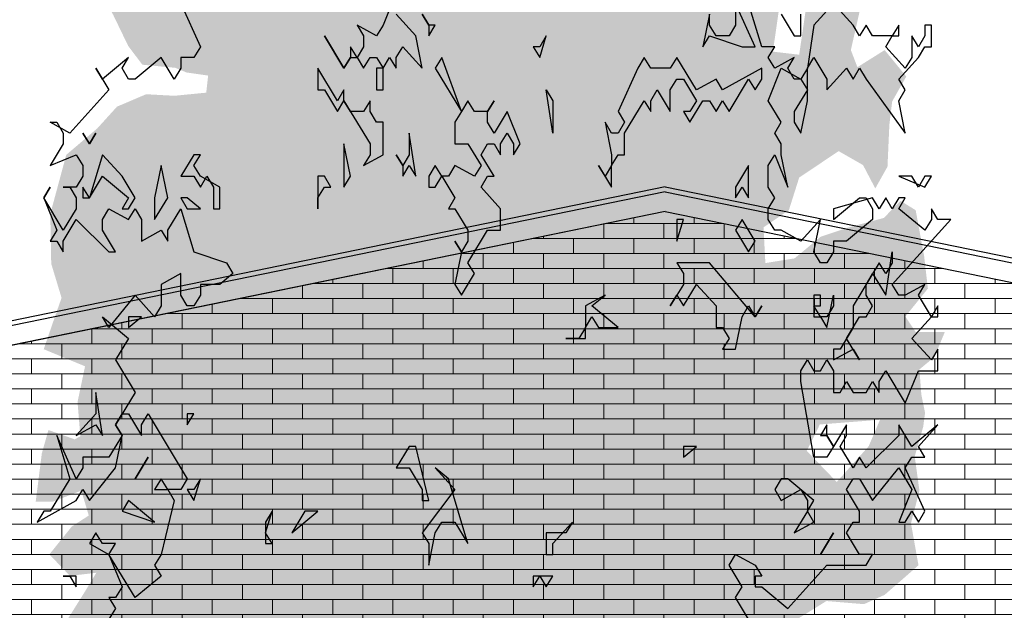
# Model space of a CAD drawing. Extents: x -73 to 183, y -4 to 85.
# Tile 86 of 98: x 108.47 to 112.56, y 3.59 to 6.04. Entities that reach past the tile are written whole.
import ezdxf

# ---------------------------------------------------------------- set-up
doc = ezdxf.new("R2010")
doc.units = 0
doc.header["$MEASUREMENT"] = 0
doc.linetypes.add('Strichlinie', pattern=[0.005644, 0.002822, -0.002822])
for name, color, linetype in [('Ost_Ansicht Schilderwerkstatt_5_P_ZE_SYMBOL', 7, 'Continuous'), ('Ost_Ansicht Schilderwerkstatt_5_R_NT_STAHL', 7, 'Continuous'), ('Ost_Ansicht Schilderwerkstatt_5_R_TR_HIDDEN', 7, 'Continuous'), ('Ost_Ansicht Schilderwerkstatt_5_Schraffuren', 7, 'Continuous')]:
    doc.layers.add(name, color=color, linetype=linetype)

msp = doc.modelspace()

# ---------------------------------------------------------------- hatches: boundary and pattern name
at = {"layer": 'Ost_Ansicht Schilderwerkstatt_5_P_ZE_SYMBOL', "linetype": 'Continuous', "lineweight": 18, "ltscale": 1000}
h = msp.add_hatch(color=255, dxfattribs=at)
h.paths.add_polyline_path([(111.5662, 5.0304), (111.6871, 5.0498), (111.7963, 5.1402), (111.9133, 5.1789), (112.0576, 5.2177), (112.1278, 5.2887), (112.1902, 5.25), (112.2253, 5.0601), (112.2409, 4.9245), (112.1473, 4.8083), (112.1902, 4.7437), (112.3111, 4.7437), (112.2682, 4.6404), (112.2058, 4.5887), (112.2136, 4.4854), (112.2292, 4.4079), (112.2214, 4.3498), (112.1863, 4.2271), (112.2058, 4.085), (112.1707, 3.9494), (112.2019, 3.775), (112.0615, 3.6523), (111.9757, 3.6136), (111.8197, 3.6265), (111.6637, 3.5296), (111.691, 3.3979), (111.6598, 3.0621), (111.5818, 3.0944), (111.4609, 2.9135), (111.4024, 2.8296), (111.2737, 2.8037), (111.1449, 2.7521), (111.0357, 2.5454), (110.9109, 2.5713), (110.8641, 2.6423), (110.7159, 2.3297), (110.634, 2.0133), (110.5599, 1.6969), (110.5326, 1.4644), (110.5482, 1.2177), (110.4312, 1.2707), (110.3415, 1.2177), (110.2354, 1.2177), (110.2198, 1.4644), (110.1496, 1.7937), (110.0989, 1.981), (110.0482, 2.207), (110.0209, 2.3685), (109.9819, 2.5364), (109.9273, 2.6333), (109.8649, 2.756), (109.7947, 2.8593), (109.6972, 2.8787), (109.6348, 2.8722), (109.6387, 2.9432), (109.5958, 2.9755), (109.4632, 2.9174), (109.4203, 2.8593), (109.354, 2.9109), (109.3306, 2.9626), (109.2994, 2.9045), (109.3033, 2.756), (109.2409, 2.9368), (109.1785, 3.0466), (109.1434, 2.8722), (109.1083, 2.7947), (109.0225, 2.827), (109.0264, 2.9949), (108.9444, 3.0143), (108.882, 3.0207), (108.8781, 3.2016), (108.8001, 3.208), (108.7377, 3.2016), (108.6948, 3.3178), (108.7494, 3.4017), (108.6831, 3.4534), (108.6324, 3.4922), (108.7416, 3.6665), (108.7884, 3.744), (108.6792, 3.7311), (108.5934, 3.8202), (108.687, 3.9365), (108.7572, 3.9817), (108.726, 4.085), (108.609, 4.0398), (108.5368, 4.0398), (108.5622, 4.24), (108.5895, 4.3368), (108.6987, 4.2981), (108.7221, 4.311), (108.7104, 4.4531), (108.7416, 4.6016), (108.57, 4.6726), (108.6168, 4.8083), (108.6441, 4.8858), (108.6012, 5.0278), (108.5973, 5.2345), (108.6636, 5.4799), (108.7923, 5.5897), (108.8742, 5.6801), (108.9952, 5.7317), (109.1122, 5.7253), (109.2448, 5.7382), (109.2526, 5.8092), (109.1629, 5.8221), (109.1161, 5.8415), (108.9796, 5.8544), (108.921, 5.9319), (108.8586, 6.0611), (108.8079, 6.158), (108.7806, 6.3323), (108.7494, 6.5131), (108.8898, 6.4098), (108.9991, 6.3969), (109.0966, 6.4679), (108.9171, 6.5583), (108.882, 6.6294), (108.9444, 6.7779), (109.0888, 6.7508), (109.1707, 6.6991), (109.2292, 6.7831), (109.2994, 6.8864), (109.393, 6.7572), (109.4632, 6.6668), (109.549, 6.5829), (109.5178, 6.7702), (109.3774, 6.8799), (109.2721, 6.9704), (109.1551, 7.0543), (109.1083, 7.2287), (109.1473, 7.3126), (109.2955, 7.3514), (109.276, 7.4934), (109.2916, 7.6613), (109.4047, 7.6355), (109.5256, 7.5645), (109.6036, 7.5322), (109.6699, 7.5903), (109.7557, 7.6743), (109.9039, 7.5968), (109.939, 7.4999), (110.1028, 7.5064), (110.0833, 7.7518), (110.1496, 7.8422), (110.2666, 7.7195), (110.3134, 7.6226), (110.6332, 7.7324), (110.7034, 7.9003), (110.8095, 8.0811), (110.9304, 8.0553), (111.0201, 8.1728), (111.1762, 8.0359), (111.1254, 7.9842), (111.0357, 7.9326), (111.0279, 7.784), (111.1332, 7.713), (111.2659, 7.7711), (111.3244, 7.8422), (111.4219, 7.7776), (111.4024, 7.6226), (111.3361, 7.5064), (111.4492, 7.4095), (111.6559, 7.3514), (111.6325, 7.1705), (111.613, 7.0672), (111.6442, 6.9574), (111.6286, 6.7611), (111.5506, 6.6642), (111.6364, 6.5157), (111.7495, 6.4963), (111.8353, 6.5609), (111.9523, 6.477), (111.9055, 6.3672), (111.9328, 6.238), (111.9562, 6.0701), (111.9211, 5.9151), (111.9484, 5.8441), (112.0615, 5.9151), (112.1512, 5.8054), (112.0927, 5.702), (112.081, 5.6052), (112.0732, 5.4308), (112.0225, 5.3404), (111.9718, 5.4373), (111.8704, 5.4954), (111.7066, 5.3856), (111.6637, 5.25), (111.5584, 5.1789)], flags=0)
h.paths.add_polyline_path([(110.244, 2.827), (110.2908, 2.7947), (110.2752, 2.4589), (110.2713, 2.1812), (110.2284, 2.4008), (110.1699, 2.5945), (110.1153, 2.8528), (110.1348, 2.8916)], flags=0)
h.paths.add_polyline_path([(110.3883, 2.5816), (110.4507, 2.8205), (110.5326, 2.9626), (110.5638, 2.9109), (110.5911, 2.8012), (110.5989, 2.5493), (110.5989, 2.3104), (110.5404, 2.0391), (110.4858, 1.8067), (110.4156, 1.4902), (110.3883, 1.826), (110.3688, 2.3233)], flags=0)
h.paths.add_polyline_path([(111.8626, 4.1211), (111.9952, 4.2697), (112.042, 4.3795), (111.7924, 4.3601), (111.7378, 4.2503)], flags=0)
h.paths.add_polyline_path([(111.6403, 6.2057), (111.7612, 6.2703), (111.7066, 5.8958), (111.5974, 5.9087)], flags=0)
at = {"layer": 'Ost_Ansicht Schilderwerkstatt_5_Schraffuren', "linetype": 'Continuous', "lineweight": 18, "ltscale": 1000}
h = msp.add_hatch(dxfattribs=at)
h.set_pattern_fill('MW_Verband__Läufer__DF_0005', color=9, style=0, pattern_type=2)
h.set_pattern_definition([(0, (74.019755, 1.320104), (0, 0.0625), []), (90, (74.01976, 1.3201), (-0.25, 0), [0.0625, -0.0625]), (90, (74.14476, 1.3826), (-0.25, 0), [0.0625, -0.0625])])
h.paths.add_polyline_path([(106.6548, 4.323), (106.6548, 1.9901), (106.6548, 1.2401), (115.6448, 1.2401), (115.6448, 1.9901), (115.6448, 4.323), (111.1498, 5.2448)], flags=0)

# ---------------------------------------------------------------- linework, layer by layer
at = {"layer": 'Ost_Ansicht Schilderwerkstatt_5_P_ZE_SYMBOL', "linetype": 'Continuous', "ltscale": 1000}
for p, q in [((110.0333, 6.1536), (109.9791, 6.019)), ((109.139, 6.1087), (109.2203, 5.9292)), ((111.5238, 5.9292), (111.4425, 6.1087)), ((111.4425, 6.1087), (111.4425, 6.019)), ((111.5509, 5.9292), (111.4967, 6.1087)), ((111.849, 6.1087), (111.7677, 6.019)), ((111.9303, 6.019), (111.849, 6.1087)), ((110.1146, 5.9741), (110.0333, 6.0638)), ((110.1417, 6.0638), (110.1688, 6.019)), ((110.1688, 6.019), (110.1417, 6.0638)), ((111.3341, 6.0638), (111.307, 5.9292)), ((111.3341, 6.019), (111.3341, 6.0638)), ((111.6322, 6.0638), (111.6864, 5.9741)), ((111.7135, 5.9741), (111.7135, 6.0638)), ((109.952, 5.9741), (109.8707, 6.019)), ((109.8707, 6.019), (109.8978, 5.9741)), ((109.9791, 6.019), (109.952, 5.9741)), ((110.1688, 6.019), (110.1688, 5.9741)), ((110.1688, 5.9741), (110.1959, 6.019)), ((110.1959, 6.019), (110.1688, 6.019)), ((111.3612, 5.9741), (111.3341, 6.019)), ((111.4425, 6.019), (111.4154, 5.9741)), ((111.7677, 6.019), (111.7406, 5.8395)), ((111.9574, 5.9741), (111.9303, 6.019)), ((111.9845, 6.019), (111.9574, 5.9741)), ((112.0116, 5.9741), (111.9845, 6.019)), ((112.12, 6.019), (112.0929, 5.9741)), ((112.12, 5.9741), (112.12, 6.019)), ((112.2555, 6.019), (112.2284, 6.019)), ((112.2284, 6.019), (112.2284, 5.9741)), ((112.2555, 5.9292), (112.2555, 6.019)), ((109.8165, 5.8395), (109.7352, 5.9741)), ((109.7352, 5.9741), (109.8165, 5.8395)), ((109.8978, 5.9741), (109.8978, 5.9292)), ((110.1417, 5.8395), (110.1146, 5.9741)), ((110.6295, 5.8843), (110.6566, 5.9741)), ((110.6566, 5.9741), (110.6295, 5.9292)), ((111.307, 5.9292), (111.3341, 5.9741)), ((111.3341, 5.9741), (111.4696, 5.9292)), ((111.4154, 5.9741), (111.3612, 5.9741)), ((111.6864, 5.9741), (111.7135, 5.9741)), ((112.0929, 5.9741), (112.0116, 5.9741)), ((112.0658, 5.9292), (112.0929, 5.9741)), ((112.0929, 5.9741), (112.12, 5.9741)), ((112.2013, 5.9292), (112.1742, 5.9741)), ((112.1742, 5.9741), (112.1742, 5.8843)), ((112.2284, 5.9741), (112.2013, 5.9292)), ((109.2203, 5.9292), (109.1932, 5.8843)), ((109.8707, 5.8843), (109.8436, 5.9292)), ((109.8436, 5.9292), (109.8436, 5.8843)), ((109.8978, 5.9292), (109.8707, 5.8843)), ((110.0333, 5.8843), (110.0604, 5.9292)), ((110.0604, 5.9292), (110.1417, 5.8395)), ((110.6024, 5.9292), (110.6295, 5.8843)), ((110.6295, 5.9292), (110.6024, 5.9292)), ((111.4696, 5.9292), (111.5238, 5.9292)), ((111.6051, 5.9292), (111.5509, 5.9292)), ((111.578, 5.8843), (111.6051, 5.9292)), ((112.1471, 5.8395), (112.0658, 5.9292)), ((112.2013, 5.8843), (112.2284, 5.9292)), ((112.2284, 5.9292), (112.2555, 5.9292)), ((108.9222, 5.8843), (108.8138, 5.7946)), ((108.8951, 5.8395), (108.9222, 5.8843)), ((109.0577, 5.8843), (108.9493, 5.7946)), ((109.1119, 5.7946), (109.0577, 5.8843)), ((109.1932, 5.8843), (109.139, 5.8843)), ((109.139, 5.8843), (109.139, 5.8395)), ((109.8436, 5.8843), (109.8165, 5.8395)), ((109.8165, 5.8395), (109.8436, 5.8843)), ((109.8436, 5.8843), (109.8707, 5.8843)), ((109.8707, 5.8843), (109.8978, 5.8395)), ((109.8978, 5.8395), (109.9249, 5.8843)), ((109.9249, 5.8843), (109.952, 5.8843)), ((109.952, 5.8843), (109.9791, 5.8395)), ((109.9791, 5.8395), (110.0062, 5.8843)), ((110.0062, 5.8843), (110.0333, 5.8395)), ((110.0333, 5.8395), (110.0333, 5.8843)), ((110.223, 5.8843), (110.1959, 5.8395)), ((110.3043, 5.66), (110.223, 5.8843)), ((111.0631, 5.8843), (111.036, 5.8395)), ((111.0902, 5.8395), (111.0631, 5.8843)), ((111.1986, 5.8843), (111.1715, 5.8395)), ((111.2799, 5.7497), (111.1986, 5.8843)), ((111.6051, 5.8395), (111.578, 5.8843)), ((111.6864, 5.8843), (111.6051, 5.8395)), ((111.6593, 5.8395), (111.6864, 5.8843)), ((111.7406, 5.8395), (111.7677, 5.8843)), ((111.7677, 5.8843), (111.8219, 5.7946)), ((112.12, 5.7946), (112.2013, 5.8843)), ((112.1742, 5.8843), (112.1471, 5.8395)), ((108.8138, 5.7946), (108.7867, 5.8395)), ((108.7867, 5.8395), (108.8409, 5.7497)), ((108.9222, 5.7946), (108.8951, 5.8395)), ((109.139, 5.8395), (109.1119, 5.7946)), ((109.7894, 5.7048), (109.7081, 5.8395)), ((109.7081, 5.8395), (109.7081, 5.7497)), ((109.9791, 5.8395), (109.952, 5.8395)), ((109.952, 5.8395), (109.952, 5.7497)), ((109.9791, 5.7497), (109.9791, 5.8395)), ((110.1959, 5.8395), (110.3043, 5.66)), ((111.036, 5.8395), (110.9547, 5.66)), ((111.1715, 5.8395), (111.0902, 5.8395)), ((111.5509, 5.8395), (111.3883, 5.7497)), ((111.5509, 5.7946), (111.5509, 5.8395)), ((111.578, 5.7048), (111.6322, 5.8395)), ((111.6322, 5.8395), (111.7135, 5.7946)), ((111.6864, 5.7946), (111.6593, 5.8395)), ((111.7406, 5.8395), (111.7135, 5.7946)), ((111.7406, 5.7048), (111.7406, 5.8395)), ((111.8219, 5.7497), (111.9032, 5.8395)), ((111.9032, 5.8395), (111.9303, 5.7946)), ((111.9303, 5.7946), (111.9574, 5.8395)), ((111.9574, 5.8395), (111.9845, 5.7946)), ((108.9493, 5.7946), (108.9222, 5.7946)), ((111.1715, 5.7497), (111.1986, 5.7946)), ((111.1986, 5.7946), (111.2257, 5.7946)), ((111.2257, 5.7946), (111.2799, 5.7048)), ((111.3612, 5.7946), (111.2799, 5.7497)), ((111.3883, 5.7497), (111.3612, 5.7946)), ((111.4154, 5.66), (111.4967, 5.7946)), ((111.4967, 5.7946), (111.5238, 5.7497)), ((111.5238, 5.7497), (111.5509, 5.7946)), ((111.7135, 5.7946), (111.6864, 5.7946)), ((111.7135, 5.7946), (111.7406, 5.7497)), ((111.8219, 5.7946), (111.8219, 5.7497)), ((111.9845, 5.7946), (112.1471, 5.5702)), ((112.1471, 5.7497), (112.12, 5.7946)), ((108.8409, 5.7497), (108.6783, 5.5702)), ((109.7081, 5.7497), (109.7352, 5.7497)), ((109.7352, 5.7497), (109.7894, 5.66)), ((109.8165, 5.7497), (109.7894, 5.7048)), ((109.8165, 5.7048), (109.8165, 5.7497)), ((109.952, 5.7497), (109.9791, 5.7497)), ((110.6837, 5.5702), (110.6566, 5.7497)), ((110.6566, 5.7497), (110.6837, 5.7048)), ((111.0902, 5.7048), (111.1173, 5.7497)), ((111.1173, 5.7497), (111.1715, 5.66)), ((111.1715, 5.66), (111.1715, 5.7497)), ((111.7406, 5.7497), (111.6864, 5.66)), ((112.12, 5.7048), (112.1471, 5.7497)), ((109.7894, 5.66), (109.8165, 5.7048)), ((109.8165, 5.7048), (109.9249, 5.5254)), ((109.8436, 5.66), (109.8165, 5.7048)), ((109.9249, 5.7048), (109.8978, 5.66)), ((109.9249, 5.66), (109.9249, 5.7048)), ((110.3314, 5.7048), (110.3043, 5.66)), ((110.3585, 5.66), (110.3314, 5.7048)), ((110.4127, 5.66), (110.4398, 5.7048)), ((110.4398, 5.7048), (110.4127, 5.66)), ((110.6837, 5.7048), (110.6837, 5.5702)), ((110.9818, 5.5702), (111.0631, 5.7048)), ((111.0631, 5.7048), (111.0902, 5.66)), ((111.0902, 5.66), (111.0902, 5.7048)), ((111.2799, 5.7048), (111.2528, 5.66)), ((111.2528, 5.6151), (111.307, 5.7048)), ((111.307, 5.7048), (111.3341, 5.7048)), ((111.3341, 5.7048), (111.3612, 5.66)), ((111.3612, 5.66), (111.3883, 5.7048)), ((111.3883, 5.7048), (111.4154, 5.66)), ((111.6322, 5.6151), (111.578, 5.7048)), ((111.7135, 5.5702), (111.7406, 5.7048)), ((112.1471, 5.5702), (112.12, 5.7048)), ((109.8978, 5.66), (109.8436, 5.66)), ((109.952, 5.6151), (109.9249, 5.66)), ((110.3043, 5.66), (110.2772, 5.6151)), ((110.4127, 5.66), (110.3585, 5.66)), ((110.4127, 5.6151), (110.4127, 5.66)), ((110.494, 5.66), (110.4398, 5.5702)), ((110.5482, 5.5254), (110.494, 5.66)), ((110.9547, 5.66), (110.9818, 5.6151)), ((111.2528, 5.66), (111.2257, 5.66)), ((111.2257, 5.66), (111.2528, 5.6151)), ((111.6864, 5.66), (111.6864, 5.6151)), ((108.6783, 5.5702), (108.597, 5.6151)), ((108.597, 5.6151), (108.6241, 5.6151)), ((108.6241, 5.6151), (108.6512, 5.5702)), ((109.9791, 5.6151), (109.952, 5.6151)), ((109.9791, 5.4805), (109.9791, 5.6151)), ((110.2772, 5.6151), (110.2772, 5.5254)), ((110.4398, 5.5702), (110.4127, 5.6151)), ((110.9276, 5.5702), (110.9005, 5.6151)), ((110.9005, 5.6151), (110.9276, 5.4805)), ((110.9818, 5.6151), (110.9547, 5.5702)), ((111.6051, 5.5702), (111.6322, 5.6151)), ((111.6864, 5.6151), (111.7135, 5.5702)), ((108.6512, 5.5702), (108.6512, 5.5254)), ((108.7325, 5.5702), (108.7596, 5.5254)), ((108.7596, 5.5254), (108.7325, 5.5702)), ((108.7596, 5.5254), (108.7867, 5.5702)), ((108.7867, 5.5702), (108.7596, 5.5254)), ((110.1146, 5.3907), (110.0875, 5.5702)), ((110.0875, 5.5702), (110.0875, 5.4805)), ((110.4669, 5.5254), (110.494, 5.5702)), ((110.494, 5.5702), (110.5211, 5.5254)), ((110.9547, 5.5702), (110.9276, 5.5702)), ((110.9818, 5.4805), (110.9818, 5.5702)), ((111.6322, 5.5254), (111.6051, 5.5702)), ((108.6512, 5.5254), (108.597, 5.4356)), ((109.8436, 5.3907), (109.8165, 5.5254)), ((109.8165, 5.5254), (109.8165, 5.3459)), ((109.9249, 5.5254), (109.9249, 5.4805)), ((110.2772, 5.5254), (110.3314, 5.5254)), ((110.3314, 5.5254), (110.3856, 5.4356)), ((110.3856, 5.4805), (110.4127, 5.5254)), ((110.4127, 5.5254), (110.4398, 5.5254)), ((110.4398, 5.5254), (110.4669, 5.4805)), ((110.4669, 5.4805), (110.4669, 5.5254)), ((110.5211, 5.5254), (110.5211, 5.4805)), ((110.5211, 5.4805), (110.5482, 5.5254)), ((111.6322, 5.4805), (111.6322, 5.5254)), ((108.597, 5.4356), (108.7054, 5.4805)), ((108.7054, 5.4805), (108.7325, 5.4356)), ((108.8138, 5.4805), (108.7596, 5.301)), ((108.8951, 5.3907), (108.8138, 5.4805)), ((109.1932, 5.4805), (109.139, 5.3907)), ((109.1932, 5.4356), (109.2203, 5.4805)), ((109.2203, 5.4805), (109.1932, 5.4805)), ((109.9249, 5.4805), (109.8978, 5.4356)), ((109.8978, 5.4356), (109.9791, 5.4805)), ((110.0604, 5.4356), (110.0333, 5.4805)), ((110.0333, 5.4805), (110.0604, 5.4356)), ((110.0875, 5.4805), (110.0604, 5.4356)), ((110.4398, 5.3907), (110.3856, 5.4805)), ((110.9276, 5.4805), (110.9276, 5.4356)), ((110.9276, 5.4356), (110.9547, 5.4805)), ((110.9547, 5.4805), (110.9818, 5.4805)), ((111.578, 5.4356), (111.6051, 5.4805)), ((111.6051, 5.4805), (111.6593, 5.3459)), ((111.6593, 5.3459), (111.6322, 5.4805)), ((108.7325, 5.4356), (108.7325, 5.3907)), ((109.0577, 5.4356), (109.0306, 5.301)), ((109.0848, 5.301), (109.0577, 5.4356)), ((109.2203, 5.3907), (109.1932, 5.4356)), ((110.0604, 5.4356), (110.0604, 5.3907)), ((110.0604, 5.3907), (110.0875, 5.4356)), ((110.0875, 5.4356), (110.1146, 5.3907)), ((110.1959, 5.4356), (110.1688, 5.3907)), ((110.223, 5.3907), (110.1959, 5.4356)), ((110.2772, 5.4356), (110.2501, 5.3907)), ((110.3585, 5.3907), (110.2772, 5.4356)), ((110.3856, 5.4356), (110.3585, 5.3907)), ((110.9005, 5.3907), (110.8734, 5.4356)), ((110.8734, 5.4356), (110.9276, 5.3459)), ((110.9276, 5.4356), (110.9005, 5.3907)), ((110.9276, 5.3459), (110.9276, 5.4356)), ((111.4967, 5.4356), (111.4425, 5.3459)), ((111.4967, 5.301), (111.4967, 5.4356)), ((111.578, 5.3459), (111.578, 5.4356)), ((108.7325, 5.3907), (108.7054, 5.3459)), ((108.7596, 5.301), (108.8138, 5.3907)), ((108.8138, 5.3907), (108.9222, 5.301)), ((108.9493, 5.301), (108.8951, 5.3907)), ((109.139, 5.3907), (109.1932, 5.3907)), ((109.1932, 5.3907), (109.2203, 5.3459)), ((109.2203, 5.3459), (109.2474, 5.3907)), ((109.3016, 5.3459), (109.2203, 5.3907)), ((109.2474, 5.3907), (109.2745, 5.3459)), ((109.7352, 5.3907), (109.7081, 5.3907)), ((109.7081, 5.3907), (109.7081, 5.2561)), ((109.7623, 5.3459), (109.7352, 5.3907)), ((109.8165, 5.3459), (109.8436, 5.3907)), ((110.1688, 5.3907), (110.1688, 5.3459)), ((110.1959, 5.3459), (110.223, 5.3907)), ((110.2501, 5.3907), (110.223, 5.3907)), ((110.223, 5.3907), (110.2772, 5.301)), ((110.3856, 5.3459), (110.4127, 5.3907)), ((110.4127, 5.3907), (110.4398, 5.3907)), ((112.1742, 5.3907), (112.12, 5.3907)), ((112.12, 5.3907), (112.2284, 5.3459)), ((112.2013, 5.3459), (112.1742, 5.3907)), ((112.2284, 5.3907), (112.2013, 5.3459)), ((112.2284, 5.3459), (112.2555, 5.3907)), ((112.2555, 5.3907), (112.2284, 5.3907)), ((108.5699, 5.301), (108.597, 5.3459)), ((108.597, 5.3459), (108.5699, 5.301)), ((108.7054, 5.3459), (108.6512, 5.3459)), ((108.6512, 5.3459), (108.6783, 5.3459)), ((108.6783, 5.3459), (108.7054, 5.301)), ((108.7325, 5.3459), (108.7325, 5.301)), ((108.7596, 5.301), (108.7325, 5.3459)), ((109.2745, 5.3459), (109.2745, 5.2561)), ((109.3016, 5.2561), (109.3016, 5.3459)), ((109.7081, 5.301), (109.7352, 5.3459)), ((109.7352, 5.3459), (109.7623, 5.3459)), ((110.1688, 5.3459), (110.1959, 5.3459)), ((110.4669, 5.2561), (110.3856, 5.3459)), ((111.4425, 5.301), (111.4696, 5.3459)), ((111.4425, 5.3459), (111.4425, 5.301)), ((111.4696, 5.3459), (111.4967, 5.301)), ((111.6051, 5.301), (111.578, 5.3459)), ((108.6512, 5.1664), (108.5699, 5.301)), ((108.5699, 5.301), (108.6241, 5.1664)), ((108.7054, 5.301), (108.7054, 5.2561)), ((108.7325, 5.301), (108.7596, 5.301)), ((108.9222, 5.301), (108.8951, 5.2561)), ((108.9222, 5.2561), (108.9493, 5.301)), ((109.0306, 5.2113), (109.0848, 5.301)), ((109.0306, 5.301), (109.0306, 5.2113)), ((109.1661, 5.301), (109.139, 5.301)), ((109.139, 5.301), (109.1661, 5.2561)), ((109.2203, 5.2561), (109.1661, 5.301)), ((109.7081, 5.2561), (109.7081, 5.301)), ((110.2772, 5.301), (110.2501, 5.2561)), ((111.578, 5.2561), (111.6051, 5.301)), ((112.0116, 5.301), (111.849, 5.2561)), ((111.849, 5.2113), (111.9574, 5.301)), ((111.9574, 5.301), (111.9845, 5.301)), ((111.9845, 5.301), (112.0116, 5.2561)), ((112.0387, 5.2561), (112.0116, 5.301)), ((112.0658, 5.301), (112.0387, 5.2561)), ((112.0929, 5.2561), (112.0658, 5.301)), ((112.12, 5.301), (112.0929, 5.2561)), ((112.12, 5.2561), (112.1471, 5.301)), ((112.1471, 5.301), (112.12, 5.301)), ((108.7054, 5.2561), (108.6512, 5.1664)), ((108.8138, 5.2113), (108.8409, 5.2561)), ((108.8409, 5.2561), (108.9222, 5.2113)), ((108.8951, 5.2561), (108.9222, 5.2561)), ((108.9222, 5.2113), (108.9493, 5.2561)), ((108.9493, 5.2561), (108.9764, 5.2113)), ((109.0848, 5.1664), (109.139, 5.2561)), ((109.139, 5.2561), (109.1932, 5.0766)), ((109.1661, 5.2561), (109.2203, 5.2561)), ((109.2745, 5.2561), (109.3016, 5.2561)), ((110.2501, 5.2561), (110.2772, 5.2561)), ((110.2772, 5.2561), (110.3314, 5.1664)), ((110.4669, 5.1664), (110.4669, 5.2561)), ((111.578, 5.2113), (111.578, 5.2561)), ((111.849, 5.2561), (111.849, 5.2113)), ((112.0116, 5.2561), (112.0116, 5.2113)), ((112.2284, 5.1664), (112.12, 5.2561)), ((112.2826, 5.2113), (112.2555, 5.2561)), ((112.2555, 5.2561), (112.2555, 5.2113)), ((108.6512, 5.1215), (108.7054, 5.2113)), ((108.7054, 5.2113), (108.8409, 5.0766)), ((108.8138, 5.1664), (108.8138, 5.2113)), ((108.9764, 5.2113), (108.9764, 5.1215)), ((111.1986, 5.1215), (111.2257, 5.2113)), ((111.2257, 5.2113), (111.1986, 5.2113)), ((111.1986, 5.2113), (111.1986, 5.1215)), ((111.4696, 5.2113), (111.4425, 5.1664)), ((111.5238, 5.1215), (111.4696, 5.2113)), ((111.6051, 5.1664), (111.578, 5.2113)), ((111.7948, 5.2113), (111.7135, 5.1215)), ((111.7677, 5.0766), (111.7948, 5.2113)), ((112.0116, 5.2113), (111.9032, 5.1215)), ((112.0929, 4.942), (112.3368, 5.2113)), ((112.2555, 5.2113), (112.2284, 5.1664)), ((112.3368, 5.2113), (112.2826, 5.2113)), ((108.6241, 5.1664), (108.597, 5.1215)), ((108.868, 5.0766), (108.8138, 5.1664)), ((108.9764, 5.1215), (109.0577, 5.1664)), ((109.0577, 5.1664), (109.0848, 5.1215)), ((109.0848, 5.1215), (109.0848, 5.1664)), ((110.3314, 5.1664), (110.3314, 5.1215)), ((110.3314, 5.0318), (110.4127, 5.1664)), ((110.4127, 5.1664), (110.4669, 5.1664)), ((111.4425, 5.1664), (111.4967, 5.0766)), ((111.6322, 5.1664), (111.6051, 5.1664)), ((111.7135, 5.1215), (111.6322, 5.1664)), ((108.597, 5.1215), (108.6241, 5.1215)), ((108.6241, 5.1215), (108.6512, 5.0766)), ((108.6512, 5.0766), (108.6512, 5.1215)), ((110.3043, 5.0766), (110.2772, 5.1215)), ((110.2772, 5.1215), (110.3043, 5.0766)), ((110.3314, 5.1215), (110.3043, 5.0766)), ((111.4967, 5.0766), (111.5238, 5.1215)), ((111.9032, 5.1215), (111.849, 5.1215)), ((111.849, 5.1215), (111.849, 5.0766)), ((108.8409, 5.0766), (108.868, 5.0766)), ((109.1932, 5.0766), (109.3287, 5.0318)), ((110.3043, 5.0766), (110.2772, 4.942)), ((111.7948, 5.0318), (111.7677, 5.0766)), ((111.849, 5.0766), (111.8219, 5.0318)), ((112.0658, 4.8972), (112.0929, 5.0766)), ((112.0929, 5.0766), (112.0929, 5.0318)), ((109.3287, 5.0318), (109.3558, 4.9869)), ((110.3585, 4.9869), (110.3314, 5.0318)), ((111.3341, 5.0318), (111.1986, 5.0318)), ((111.1986, 5.0318), (111.2257, 4.9869)), ((111.5238, 4.8074), (111.3341, 5.0318)), ((111.8219, 5.0318), (111.7948, 5.0318)), ((112.0387, 5.0318), (111.9303, 4.8523)), ((112.0658, 4.9869), (112.0387, 5.0318)), ((112.0929, 5.0318), (112.0658, 4.9869)), ((109.139, 4.9869), (109.0577, 4.942)), ((109.139, 4.8972), (109.139, 4.9869)), ((109.3558, 4.9869), (109.3016, 4.942)), ((110.3043, 4.8972), (110.3585, 4.9869)), ((111.2257, 4.9869), (111.2257, 4.942)), ((111.9845, 4.942), (112.0116, 4.9869)), ((112.0116, 4.9869), (112.0658, 4.8972)), ((109.0577, 4.942), (109.0577, 4.8523)), ((109.3016, 4.942), (109.2203, 4.942)), ((109.2203, 4.942), (109.2203, 4.8972)), ((110.2772, 4.942), (110.3043, 4.8972)), ((111.2257, 4.942), (111.1715, 4.8523)), ((111.2257, 4.8523), (111.2799, 4.942)), ((111.2799, 4.942), (111.3612, 4.8523)), ((111.9845, 4.8972), (111.9845, 4.942)), ((112.12, 4.8972), (112.0929, 4.942)), ((112.2284, 4.942), (112.1471, 4.8972)), ((112.2013, 4.8972), (112.2284, 4.942)), ((108.9493, 4.8972), (108.8409, 4.7625)), ((109.0306, 4.8074), (108.9493, 4.8972)), ((109.1661, 4.8523), (109.139, 4.8972)), ((109.2203, 4.8972), (109.1932, 4.8523)), ((110.9005, 4.8972), (110.8192, 4.8523)), ((110.8463, 4.8523), (110.9005, 4.8972)), ((111.1715, 4.8523), (111.1986, 4.8972)), ((111.1986, 4.8972), (111.2257, 4.8523)), ((111.7948, 4.8972), (111.7677, 4.8972)), ((111.7677, 4.8972), (111.7677, 4.8074)), ((111.7948, 4.8523), (111.7948, 4.8972)), ((111.8219, 4.7625), (111.849, 4.8972)), ((111.849, 4.8972), (111.849, 4.8523)), ((112.0116, 4.8523), (111.9845, 4.8972)), ((112.1471, 4.8972), (112.12, 4.8972)), ((112.2555, 4.8074), (112.2013, 4.8972)), ((109.0577, 4.8523), (109.0306, 4.8074)), ((109.1932, 4.8523), (109.1661, 4.8523)), ((110.8192, 4.8523), (110.8192, 4.7625)), ((110.9547, 4.7625), (110.8463, 4.8523)), ((111.3612, 4.8523), (111.3612, 4.7625)), ((111.4696, 4.8074), (111.4967, 4.8523)), ((111.4967, 4.8523), (111.5238, 4.8074)), ((111.5238, 4.8074), (111.5509, 4.8523)), ((111.5509, 4.8523), (111.5238, 4.8074)), ((111.7948, 4.8074), (111.7677, 4.8523)), ((111.7677, 4.8523), (111.7948, 4.8523)), ((111.849, 4.8523), (111.8219, 4.8074)), ((111.9303, 4.8523), (111.9303, 4.7625)), ((111.9845, 4.8074), (112.0116, 4.8523)), ((112.2826, 4.8523), (112.2555, 4.8074)), ((112.2826, 4.8074), (112.2826, 4.8523)), ((108.8409, 4.7625), (108.8138, 4.8074)), ((108.8138, 4.8074), (108.9222, 4.7177)), ((108.9222, 4.7625), (108.9764, 4.8074)), ((108.9764, 4.8074), (108.9222, 4.8074)), ((108.9222, 4.8074), (108.9222, 4.7625)), ((110.8192, 4.7625), (110.8463, 4.8074)), ((110.8463, 4.8074), (110.8734, 4.7625)), ((111.4425, 4.6728), (111.4696, 4.8074)), ((111.7677, 4.8074), (111.7948, 4.8074)), ((111.8219, 4.8074), (111.7948, 4.8074)), ((111.7948, 4.8074), (111.8219, 4.7625)), ((111.9032, 4.7177), (111.9574, 4.8074)), ((111.9574, 4.8074), (111.9845, 4.8074)), ((112.1742, 4.7177), (112.2555, 4.8074)), ((112.2555, 4.8074), (112.2826, 4.8074)), ((110.8192, 4.7625), (110.7921, 4.7177)), ((110.8192, 4.7177), (110.8192, 4.7625)), ((110.8734, 4.7625), (110.9547, 4.7625)), ((111.3612, 4.7625), (111.3883, 4.7625)), ((111.3883, 4.7625), (111.4154, 4.7177)), ((111.9303, 4.7625), (111.8761, 4.6728)), ((108.9222, 4.7177), (108.868, 4.6279)), ((110.7921, 4.7177), (110.7379, 4.7177)), ((110.7379, 4.7177), (110.8192, 4.7177)), ((111.4154, 4.7177), (111.3883, 4.6728)), ((111.9574, 4.6279), (111.9032, 4.7177)), ((112.2555, 4.6279), (112.1742, 4.7177)), ((111.3883, 4.6728), (111.4425, 4.6728)), ((111.8761, 4.6728), (111.849, 4.6728)), ((111.849, 4.6728), (111.849, 4.6279)), ((111.849, 4.6279), (111.9303, 4.6728)), ((111.9303, 4.6728), (111.9574, 4.6279)), ((112.2826, 4.6728), (112.2555, 4.6279)), ((112.2826, 4.5831), (112.2826, 4.6728)), ((108.868, 4.6279), (108.9493, 4.4933)), ((111.7135, 4.5831), (111.7406, 4.6279)), ((111.7406, 4.6279), (111.7677, 4.5831)), ((111.7948, 4.5831), (111.8219, 4.6279)), ((111.8219, 4.6279), (111.849, 4.5831)), ((111.7135, 4.5382), (111.7135, 4.5831)), ((111.7677, 4.5831), (111.7948, 4.5831)), ((111.849, 4.5831), (111.849, 4.4933)), ((112.0387, 4.5382), (112.0658, 4.5831)), ((112.0658, 4.5831), (112.1471, 4.4484)), ((112.1471, 4.4484), (112.2013, 4.5831)), ((112.2013, 4.5831), (112.2826, 4.5831)), ((111.7677, 4.2241), (111.7135, 4.5382)), ((111.8761, 4.4933), (111.9032, 4.5382)), ((111.9032, 4.5382), (111.9303, 4.4933)), ((111.9845, 4.4933), (112.0116, 4.5382)), ((112.0116, 4.5382), (112.0387, 4.4933)), ((112.0387, 4.4933), (112.0387, 4.5382)), ((108.8138, 4.3138), (108.7867, 4.4933)), ((108.7867, 4.4933), (108.7867, 4.4036)), ((108.9493, 4.4933), (108.868, 4.3587)), ((111.849, 4.4933), (111.8761, 4.4933)), ((111.9303, 4.4933), (111.9845, 4.4933)), ((108.7867, 4.4036), (108.7054, 4.3138)), ((108.868, 4.3587), (108.8951, 4.4036)), ((108.8951, 4.4036), (108.9222, 4.4036)), ((108.9222, 4.4036), (108.9764, 4.3138)), ((108.9764, 4.3587), (109.0035, 4.4036)), ((109.0035, 4.4036), (109.1661, 4.1343)), ((109.1661, 4.3587), (109.1932, 4.4036)), ((109.1932, 4.4036), (109.1661, 4.4036)), ((109.1661, 4.4036), (109.1661, 4.3587)), ((108.7054, 4.3138), (108.7867, 4.3587)), ((108.7867, 4.3587), (108.8138, 4.3138)), ((108.868, 4.3587), (108.8951, 4.3138)), ((108.8951, 4.3138), (108.868, 4.3587)), ((108.9764, 4.3138), (108.9764, 4.3587)), ((111.8219, 4.3587), (111.7948, 4.3138)), ((111.8219, 4.3138), (111.8219, 4.3587)), ((111.9032, 4.3587), (111.849, 4.269)), ((111.9032, 4.3138), (111.9032, 4.3587)), ((112.1742, 4.269), (112.12, 4.3587)), ((112.12, 4.3587), (112.12, 4.3138)), ((112.2826, 4.3587), (112.1742, 4.269)), ((112.2013, 4.269), (112.2826, 4.3587)), ((108.7054, 4.1343), (108.6241, 4.3138)), ((108.6241, 4.3138), (108.6783, 4.1343)), ((108.8951, 4.3138), (108.8409, 4.2241)), ((108.868, 4.1792), (108.8951, 4.3138)), ((111.7948, 4.3138), (111.8219, 4.3138)), ((111.849, 4.269), (111.8219, 4.3138)), ((111.8219, 4.3138), (111.849, 4.269)), ((111.8761, 4.269), (111.9032, 4.3138)), ((112.12, 4.3138), (111.9845, 4.1792)), ((110.0875, 4.269), (110.0333, 4.1792)), ((110.1146, 4.269), (110.0875, 4.269)), ((110.1688, 4.0446), (110.1146, 4.269)), ((111.2257, 4.2241), (111.2799, 4.269)), ((111.2799, 4.269), (111.2257, 4.269)), ((111.2257, 4.269), (111.2257, 4.2241)), ((111.849, 4.269), (111.8219, 4.2241)), ((111.9303, 4.1792), (111.8761, 4.269)), ((112.2284, 4.2241), (112.2013, 4.269)), ((108.8409, 4.2241), (108.7325, 4.2241)), ((108.7325, 4.2241), (108.7325, 4.1792)), ((109.0035, 4.2241), (108.9493, 4.1343)), ((108.9493, 4.1343), (109.0035, 4.2241)), ((111.8219, 4.2241), (111.7677, 4.2241)), ((111.9574, 4.2241), (111.9303, 4.1792)), ((111.9845, 4.1792), (111.9574, 4.2241)), ((112.1471, 4.1792), (112.1742, 4.2241)), ((112.1742, 4.2241), (112.2284, 4.2241)), ((108.7325, 4.1792), (108.7054, 4.1343)), ((108.7596, 4.0446), (108.868, 4.1792)), ((110.0333, 4.1792), (110.0875, 4.1792)), ((110.0875, 4.1792), (110.1417, 4.0895)), ((110.2501, 4.1343), (110.1959, 4.1792)), ((110.1959, 4.1792), (110.2772, 4.0895)), ((112.0116, 4.0446), (112.12, 4.1792)), ((112.12, 4.1792), (112.1742, 4.0895)), ((112.2284, 3.9997), (112.1471, 4.1792)), ((108.6783, 4.1343), (108.597, 3.9997)), ((109.0577, 4.1343), (109.0306, 4.0895)), ((109.0848, 4.0895), (109.0577, 4.1343)), ((109.1661, 4.1343), (109.139, 4.0895)), ((109.1932, 4.0446), (109.2203, 4.1343)), ((109.2203, 4.1343), (109.1932, 4.0895)), ((110.3314, 3.8651), (110.2501, 4.1343)), ((111.6322, 4.1343), (111.6051, 4.0895)), ((111.6593, 4.1343), (111.6322, 4.1343)), ((111.7677, 4.0446), (111.6593, 4.1343)), ((111.9032, 4.0895), (111.9303, 4.1343)), ((111.9303, 4.1343), (111.9574, 4.1343)), ((111.9574, 4.1343), (112.0116, 4.0446)), ((108.7054, 4.0446), (108.7325, 4.0895)), ((108.7325, 4.0895), (108.7596, 4.0446)), ((109.0306, 4.0895), (109.0848, 4.0895)), ((109.139, 4.0895), (109.0848, 4.0895)), ((109.0848, 4.0895), (109.1119, 4.0446)), ((109.1661, 4.0895), (109.1932, 4.0446)), ((109.1932, 4.0895), (109.1661, 4.0895)), ((110.1417, 4.0895), (110.1417, 4.0446)), ((110.2772, 4.0895), (110.1417, 3.91)), ((111.6051, 4.0895), (111.6322, 4.0446)), ((111.6322, 4.0446), (111.7135, 4.0895)), ((111.7135, 4.0895), (111.7406, 4.0446)), ((111.9574, 3.9997), (111.9032, 4.0895)), ((112.1742, 4.0895), (112.12, 3.9548)), ((108.5428, 3.9548), (108.7054, 4.0446)), ((108.9222, 4.0446), (108.8951, 3.9997)), ((109.0306, 3.9548), (108.9222, 4.0446)), ((109.1119, 4.0446), (109.0577, 3.8202)), ((110.1417, 4.0446), (110.1688, 4.0446)), ((111.7406, 4.0446), (111.7406, 3.9997)), ((111.7406, 3.9997), (111.7677, 4.0446)), ((108.5699, 3.9997), (108.5428, 3.9548)), ((108.597, 3.9997), (108.5699, 3.9997)), ((108.8951, 3.9997), (109.0306, 3.9548)), ((109.4913, 3.91), (109.5184, 3.9997)), ((109.5184, 3.9997), (109.4913, 3.9548)), ((109.5997, 3.91), (109.7081, 3.9997)), ((109.6539, 3.9997), (109.5997, 3.91)), ((109.7081, 3.9997), (109.6539, 3.9997)), ((111.7406, 3.9997), (111.6864, 3.91)), ((111.7677, 3.9548), (111.7406, 3.9997)), ((111.9574, 3.9548), (111.9574, 3.9997)), ((112.1471, 3.9548), (112.1742, 3.9997)), ((112.1742, 3.9997), (112.2013, 3.9548)), ((112.2013, 3.9548), (112.2284, 3.9997)), ((109.4913, 3.9548), (109.4913, 3.8651)), ((110.1959, 3.91), (110.223, 3.9548)), ((110.223, 3.9548), (110.2772, 3.9548)), ((110.2772, 3.9548), (110.3314, 3.8651)), ((110.6837, 3.8651), (110.765, 3.9548)), ((110.765, 3.9548), (110.7379, 3.91)), ((111.6864, 3.91), (111.7677, 3.9548)), ((111.9032, 3.91), (111.9303, 3.9548)), ((111.9303, 3.9548), (111.9574, 3.9548)), ((112.12, 3.9548), (112.1471, 3.9548)), ((108.7867, 3.91), (108.7596, 3.8651)), ((108.8138, 3.8651), (108.7867, 3.91)), ((109.5184, 3.8651), (109.4913, 3.91)), ((110.1417, 3.91), (110.1688, 3.8651)), ((110.1688, 3.7754), (110.1959, 3.91)), ((110.6837, 3.91), (110.6566, 3.91)), ((110.6566, 3.91), (110.6566, 3.8202)), ((110.7379, 3.91), (110.6837, 3.91)), ((111.849, 3.91), (111.7948, 3.8202)), ((111.7948, 3.8202), (111.849, 3.91)), ((111.9574, 3.8202), (111.9032, 3.91)), ((108.7596, 3.8651), (108.8409, 3.8202)), ((108.868, 3.8651), (108.8138, 3.8651)), ((108.8409, 3.8202), (108.868, 3.8651)), ((109.4913, 3.8651), (109.5184, 3.8651)), ((110.1688, 3.8651), (110.1688, 3.7754)), ((110.6837, 3.8202), (110.6837, 3.8651)), ((108.9493, 3.6407), (108.8409, 3.8202)), ((108.8409, 3.8202), (108.8951, 3.6856)), ((109.0577, 3.8202), (109.0306, 3.7754)), ((110.6566, 3.8202), (110.6837, 3.8202)), ((111.4154, 3.7754), (111.4425, 3.8202)), ((111.4425, 3.8202), (111.5238, 3.7754)), ((112.0116, 3.8202), (111.9574, 3.8202)), ((111.9845, 3.7754), (112.0116, 3.8202)), ((109.0306, 3.7754), (109.0577, 3.7305)), ((111.4696, 3.6856), (111.4154, 3.7754)), ((111.5238, 3.7754), (111.5509, 3.7305)), ((111.6593, 3.5959), (111.8219, 3.7754)), ((111.8219, 3.7754), (111.9845, 3.7754)), ((108.7054, 3.7305), (108.6512, 3.7305)), ((108.6512, 3.7305), (108.6783, 3.7305)), ((108.6783, 3.7305), (108.7054, 3.6856)), ((108.7054, 3.6856), (108.7054, 3.7305)), ((109.0577, 3.7305), (108.9493, 3.6407)), ((110.6024, 3.6856), (110.6295, 3.7305)), ((110.6837, 3.7305), (110.6024, 3.7305)), ((110.6024, 3.7305), (110.6024, 3.6856)), ((110.6295, 3.7305), (110.6566, 3.6856)), ((110.6566, 3.6856), (110.6837, 3.7305)), ((111.5509, 3.7305), (111.5238, 3.7305)), ((111.5238, 3.7305), (111.5238, 3.6856)), ((108.8951, 3.6856), (108.868, 3.6407)), ((111.4425, 3.6407), (111.4696, 3.6856)), ((111.5238, 3.6856), (111.5509, 3.6856)), ((111.5509, 3.6856), (111.6593, 3.5959)), ((108.868, 3.6407), (108.8409, 3.6407)), ((108.8409, 3.6407), (108.868, 3.5959)), ((111.4967, 3.551), (111.4425, 3.6407)), ((108.868, 3.5959), (108.8409, 3.551))]:
    msp.add_line(p, q, dxfattribs=at)
at = {"layer": 'Ost_Ansicht Schilderwerkstatt_5_R_NT_STAHL', "linetype": 'Continuous', "ltscale": 1000}
for p, q in [((111.1498, 5.3469), (106.6348, 4.421)), ((111.1498, 5.3469), (115.6648, 4.421)), ((111.1498, 5.2448), (106.6348, 4.3189)), ((111.1498, 5.2448), (115.6648, 4.3189))]:
    msp.add_line(p, q, dxfattribs=at)
at = {"layer": 'Ost_Ansicht Schilderwerkstatt_5_R_TR_HIDDEN', "linetype": 'Strichlinie', "ltscale": 1000}
for q in [(106.6548, 4.4051), (115.6448, 4.4051)]:
    msp.add_line((111.1498, 5.3269), q, dxfattribs=at)
at = {"layer": 'Ost_Ansicht Schilderwerkstatt_5_Schraffuren', "color": 255, "linetype": 'Continuous', "lineweight": 18, "ltscale": 1000}
for p, q in [((111.1498, 5.2448), (106.6548, 4.323)), ((115.6448, 4.323), (111.1498, 5.2448))]:
    msp.add_line(p, q, dxfattribs=at)

doc.saveas('drawing.dxf')
